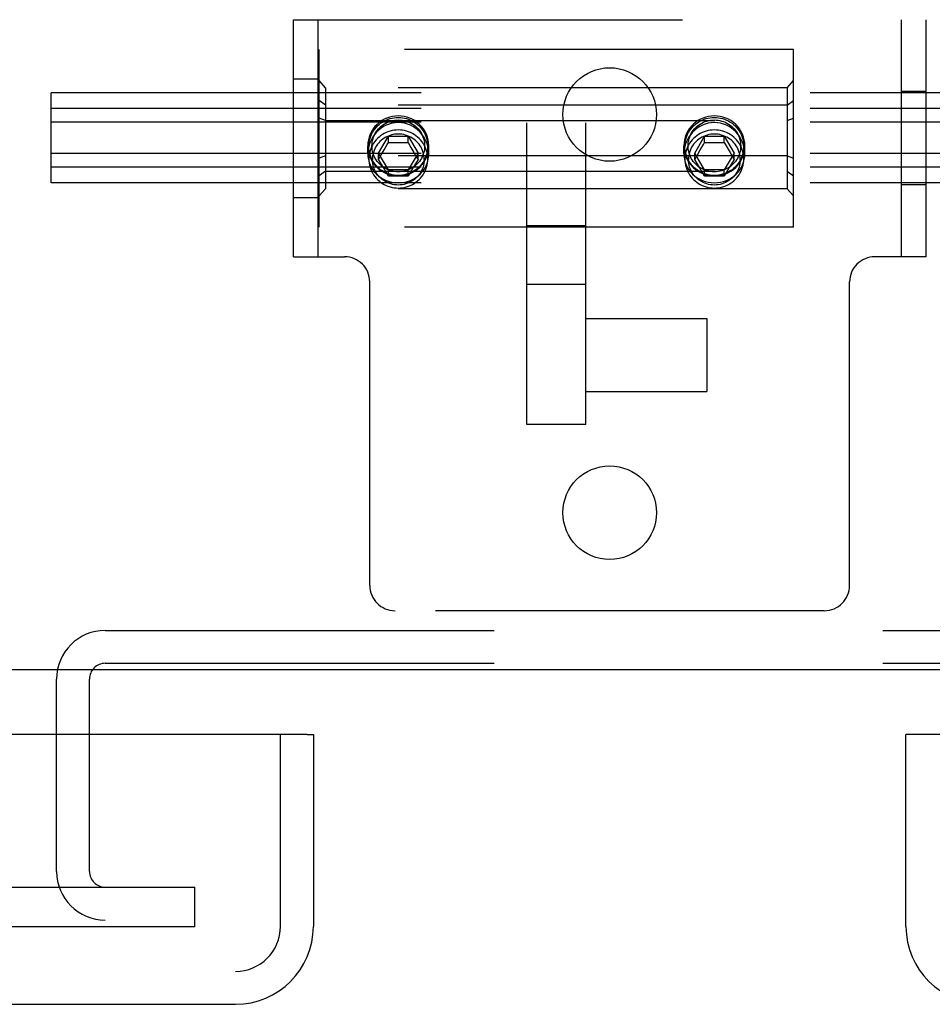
# Model space of a CAD drawing. Header units: inches. Extents: x 0 to 224, y 0 to 145.
# Tile 68 of 92: x 72.03 to 74.91, y 101.56 to 104.67. Entities that reach past the tile are written whole.
import ezdxf

# ---------------------------------------------------------------- set-up
doc = ezdxf.new("R2010")
doc.units = ezdxf.units.IN
doc.header["$LTSCALE"] = 12.302632
doc.header["$MEASUREMENT"] = 0
doc.linetypes.add('HIDDEN', pattern=[0.2, 0.1, -0.1])
doc.layers.get('0').update_dxf_attribs({"linetype": 'CONTINUOUS'})
for name, color, linetype in [('DEFAULT_2', 8, 'HIDDEN'), ('DOOR_2_ASSEMBLY', 7, 'CONTINUOUS'), ('DOOR_3_ASSEMBLY', 7, 'CONTINUOUS')]:
    doc.layers.add(name, color=color, linetype=linetype)

msp = doc.modelspace()

# ---------------------------------------------------------------- linework, layer by layer
at = {"color": 7, "linetype": 'Continuous'}
msp.add_line((153.0814, 102.6148), (35.7064, 102.6148), dxfattribs=at)
at = {"layer": 'DEFAULT_2', "color": 8, "linetype": 'HIDDEN'}
for p, q in [((72.8939, 103.9223), (72.8939, 104.6723)), ((72.8939, 104.6723), (74.8939, 104.6723)), ((72.9719, 103.9223), (72.9719, 104.6723)), ((74.8159, 104.6723), (74.8159, 103.9223)), ((74.8939, 104.6723), (74.8939, 103.9223)), ((72.9751, 104.0163), (72.9751, 104.5783)), ((74.4751, 104.5783), (72.9751, 104.5783)), ((74.4751, 104.0163), (74.4751, 104.5783)), ((72.8939, 104.4848), (72.9719, 104.4848)), ((72.9951, 104.457), (72.9751, 104.4798)), ((74.4551, 104.457), (74.4751, 104.4798)), ((72.1269, 104.1561), (72.1269, 104.4404)), ((115.1269, 104.4404), (72.1269, 104.4404)), ((72.9951, 104.457), (72.9951, 104.1375)), ((74.4551, 104.457), (72.9951, 104.457)), ((74.4551, 104.457), (74.4551, 104.1375)), ((74.8939, 104.4453), (74.8159, 104.4453)), ((72.9951, 104.4016), (72.9751, 104.4164)), ((74.4551, 104.4016), (72.9951, 104.4016)), ((74.4551, 104.4016), (74.4751, 104.4164)), ((115.1269, 104.391), (72.1269, 104.391)), ((115.1269, 104.3476), (72.1269, 104.3476)), ((72.9951, 104.3528), (72.9751, 104.3607)), ((72.9951, 104.3528), (74.4551, 104.3528)), ((73.6314, 103.391), (73.6314, 104.3461)), ((73.8189, 103.391), (73.8189, 104.3461)), ((74.4551, 104.3528), (74.4751, 104.3607)), ((73.1628, 104.2503), (73.194, 104.3035)), ((73.1805, 104.2605), (73.1902, 104.277)), ((73.1902, 104.277), (73.194, 104.2833)), ((73.194, 104.2833), (73.194, 104.3035)), ((73.194, 104.3035), (73.2563, 104.3035)), ((73.194, 104.2833), (73.2056, 104.2834)), ((73.2056, 104.2834), (73.2173, 104.2834)), ((73.2173, 104.2834), (73.2291, 104.2834)), ((73.2291, 104.2834), (73.2408, 104.2834)), ((73.2563, 104.2833), (73.2563, 104.3035)), ((73.2563, 104.3035), (73.2875, 104.2503)), ((73.2563, 104.2833), (73.2652, 104.2682)), ((74.1628, 104.2503), (74.194, 104.3035)), ((74.1805, 104.2605), (74.1902, 104.277)), ((74.1902, 104.277), (74.194, 104.2833)), ((74.194, 104.2833), (74.194, 104.3035)), ((74.194, 104.3035), (74.2563, 104.3035)), ((74.194, 104.2833), (74.2056, 104.2834)), ((74.2056, 104.2834), (74.2173, 104.2834)), ((74.2173, 104.2834), (74.2291, 104.2834)), ((74.2291, 104.2834), (74.2408, 104.2834)), ((74.2563, 104.2833), (74.2563, 104.3035)), ((74.2563, 104.3035), (74.2875, 104.2503)), ((74.2563, 104.2833), (74.2652, 104.2682)), ((115.1269, 104.2489), (72.1269, 104.2489)), ((73.1286, 104.2485), (73.1286, 104.2729)), ((73.1319, 104.2315), (73.1319, 104.2711)), ((73.1628, 104.2301), (73.1628, 104.2503)), ((73.194, 104.1971), (73.1628, 104.2503)), ((73.1628, 104.2301), (73.1713, 104.2448)), ((73.1713, 104.2448), (73.1805, 104.2605)), ((73.2875, 104.2503), (73.2563, 104.1971)), ((73.2652, 104.2682), (73.2747, 104.2521)), ((73.2747, 104.2521), (73.2832, 104.2375)), ((73.2875, 104.2301), (73.2875, 104.2503)), ((73.3184, 104.2315), (73.3184, 104.2711)), ((73.3216, 104.2485), (73.3216, 104.2729)), ((74.1286, 104.2485), (74.1286, 104.2729)), ((74.1319, 104.2315), (74.1319, 104.2711)), ((74.1628, 104.2301), (74.1628, 104.2503)), ((74.194, 104.1971), (74.1628, 104.2503)), ((74.1628, 104.2301), (74.1713, 104.2448)), ((74.1713, 104.2448), (74.1805, 104.2605)), ((74.2875, 104.2503), (74.2563, 104.1971)), ((74.2652, 104.2682), (74.2747, 104.2521)), ((74.2747, 104.2521), (74.2832, 104.2375)), ((74.2875, 104.2301), (74.2875, 104.2503)), ((74.3184, 104.2315), (74.3184, 104.2711)), ((74.3216, 104.2485), (74.3216, 104.2729)), ((72.9951, 104.2418), (72.9751, 104.2339)), ((74.4551, 104.2418), (72.9951, 104.2418)), ((73.1779, 104.2045), (73.1628, 104.2301)), ((73.2875, 104.2301), (73.2724, 104.2045)), ((73.2832, 104.2375), (73.2875, 104.2301)), ((74.1779, 104.2045), (74.1628, 104.2301)), ((74.2875, 104.2301), (74.2724, 104.2045)), ((74.2832, 104.2375), (74.2875, 104.2301)), ((74.4551, 104.2418), (74.4751, 104.2339)), ((115.1269, 104.2055), (72.1269, 104.2055)), ((72.9951, 104.193), (72.9751, 104.1781)), ((72.9951, 104.193), (74.4551, 104.193)), ((73.194, 104.177), (73.1779, 104.2045)), ((73.194, 104.177), (73.194, 104.1971)), ((73.2563, 104.1971), (73.194, 104.1971)), ((73.2724, 104.2045), (73.2563, 104.177)), ((73.2563, 104.177), (73.2563, 104.1971)), ((74.194, 104.177), (74.1779, 104.2045)), ((74.194, 104.177), (74.194, 104.1971)), ((74.2563, 104.1971), (74.194, 104.1971)), ((74.2724, 104.2045), (74.2563, 104.177)), ((74.2563, 104.177), (74.2563, 104.1971)), ((74.4551, 104.193), (74.4751, 104.1781)), ((115.1269, 104.1561), (72.1269, 104.1561)), ((73.2134, 104.1771), (73.194, 104.177)), ((73.2291, 104.1771), (73.2134, 104.1771)), ((73.2485, 104.177), (73.2291, 104.1771)), ((73.2563, 104.177), (73.2485, 104.177)), ((74.2134, 104.1771), (74.194, 104.177)), ((74.2291, 104.1771), (74.2134, 104.1771)), ((74.2485, 104.177), (74.2291, 104.1771)), ((74.2563, 104.177), (74.2485, 104.177)), ((72.9951, 104.1375), (72.9751, 104.1148)), ((74.4551, 104.1375), (72.9951, 104.1375)), ((74.4551, 104.1375), (74.4751, 104.1148)), ((74.8939, 104.1493), (74.8159, 104.1493)), ((72.8939, 104.1098), (72.9719, 104.1098)), ((74.4751, 104.0163), (72.9751, 104.0163)), ((73.8189, 104.0205), (73.6314, 104.0205)), ((72.8939, 103.9223), (73.0549, 103.9223)), ((74.8939, 103.9223), (74.7329, 103.9223)), ((73.1349, 102.8823), (73.1349, 103.8423)), ((74.6529, 102.8823), (74.6529, 103.8423)), ((73.8189, 103.8344), (73.6314, 103.8344)), ((73.8189, 103.7265), (74.2009, 103.7265)), ((74.2009, 103.7265), (74.2009, 103.4955)), ((73.8189, 103.4955), (74.2009, 103.4955)), ((73.8189, 103.391), (73.6314, 103.391)), ((74.5729, 102.8023), (73.2149, 102.8023)), ((72.2979, 102.7398), (75.4899, 102.7398)), ((72.2979, 102.6358), (75.4899, 102.6358)), ((72.1439, 101.9773), (72.1439, 102.5858)), ((72.2479, 101.9773), (72.2479, 102.5858)), ((37.3001, 101.9273), (72.5814, 101.9273)), ((72.5814, 101.8023), (72.5814, 101.9273)), ((72.5814, 101.8023), (37.3001, 101.8023))]:
    msp.add_line(p, q, dxfattribs=at)
for points in [[(73.1729, 104.3528), (73.165, 104.3472), (73.1578, 104.341), (73.1513, 104.334), (73.1454, 104.3265), (73.1404, 104.3184), (73.1362, 104.3098), (73.1329, 104.3009), (73.1305, 104.2917), (73.1291, 104.2823), (73.1286, 104.2729)], [(73.2251, 104.3465), (73.2152, 104.3459), (73.2055, 104.3444), (73.1961, 104.3418), (73.1871, 104.3383), (73.1786, 104.334), (73.1707, 104.3289), (73.1632, 104.3231), (73.1564, 104.3166), (73.1502, 104.3095), (73.1447, 104.3019), (73.1399, 104.2937), (73.1359, 104.2852), (73.1328, 104.2763), (73.1305, 104.2671), (73.1291, 104.2578), (73.1286, 104.2485)], [(73.1319, 104.2711), (73.1321, 104.2777), (73.1328, 104.2842), (73.134, 104.2907), (73.1357, 104.297), (73.1378, 104.3033), (73.1403, 104.3093), (73.1433, 104.3152), (73.1467, 104.3208), (73.1505, 104.3262), (73.1547, 104.3313), (73.1592, 104.3361), (73.1641, 104.3406), (73.1693, 104.3447), (73.1748, 104.3484), (73.1805, 104.3518), (73.1865, 104.3547), (73.1927, 104.3572), (73.199, 104.3593), (73.2054, 104.3609), (73.2119, 104.362), (73.2185, 104.3627), (73.2251, 104.363)], [(73.2251, 104.1909), (73.2192, 104.1911), (73.2134, 104.1917), (73.2075, 104.1927), (73.2018, 104.1942), (73.1961, 104.196), (73.1906, 104.1983), (73.1853, 104.2009), (73.1802, 104.2039), (73.1753, 104.2072), (73.1707, 104.2109), (73.1663, 104.2149), (73.1623, 104.2191), (73.1585, 104.2237), (73.1551, 104.2285), (73.1521, 104.2335), (73.1494, 104.2388), (73.1471, 104.2442), (73.1453, 104.2497), (73.1438, 104.2554), (73.1427, 104.2612), (73.1421, 104.267), (73.1419, 104.2729), (73.1421, 104.2787), (73.1427, 104.2846), (73.1438, 104.2903), (73.1453, 104.296), (73.1471, 104.3015), (73.1494, 104.307), (73.1521, 104.3122), (73.1551, 104.3172), (73.1585, 104.322), (73.1623, 104.3266), (73.1663, 104.3309), (73.1707, 104.3349), (73.1753, 104.3385), (73.1802, 104.3419), (73.1853, 104.3449), (73.1906, 104.3475), (73.1961, 104.3497), (73.2018, 104.3516), (73.2075, 104.353), (73.2134, 104.354), (73.2192, 104.3546), (73.2251, 104.3549)], [(73.2251, 104.3679), (73.2159, 104.3675), (73.2068, 104.3662), (73.1979, 104.364), (73.1892, 104.3611), (73.1809, 104.3573), (73.1729, 104.3528)], [(73.2774, 104.3528), (73.2694, 104.3573), (73.2611, 104.3611), (73.2524, 104.364), (73.2435, 104.3662), (73.2344, 104.3675), (73.2251, 104.3679)], [(73.2251, 104.363), (73.2317, 104.3627), (73.2383, 104.362), (73.2448, 104.3609), (73.2513, 104.3593), (73.2576, 104.3572), (73.2638, 104.3547), (73.2697, 104.3518), (73.2755, 104.3484), (73.2809, 104.3447), (73.2861, 104.3406), (73.291, 104.3361), (73.2956, 104.3313), (73.2997, 104.3262), (73.3035, 104.3208), (73.3069, 104.3152), (73.3099, 104.3093), (73.3125, 104.3033), (73.3146, 104.297), (73.3162, 104.2907), (73.3174, 104.2842), (73.3181, 104.2777), (73.3184, 104.2711)], [(73.2251, 104.3549), (73.231, 104.3546), (73.2369, 104.354), (73.2427, 104.353), (73.2485, 104.3516), (73.2541, 104.3497), (73.2596, 104.3475), (73.2649, 104.3449), (73.2701, 104.3419), (73.275, 104.3385), (73.2796, 104.3349), (73.2839, 104.3309), (73.288, 104.3266), (73.2917, 104.322), (73.2951, 104.3172), (73.2982, 104.3122), (73.3008, 104.307), (73.3031, 104.3015), (73.305, 104.296), (73.3065, 104.2903), (73.3075, 104.2846), (73.3082, 104.2787), (73.3084, 104.2729), (73.3082, 104.267), (73.3075, 104.2612), (73.3065, 104.2554), (73.305, 104.2497), (73.3031, 104.2442), (73.3008, 104.2388), (73.2982, 104.2335), (73.2951, 104.2285), (73.2917, 104.2237), (73.288, 104.2191), (73.2839, 104.2149), (73.2796, 104.2109), (73.275, 104.2072), (73.2701, 104.2039), (73.2649, 104.2009), (73.2596, 104.1983), (73.2541, 104.196), (73.2485, 104.1942), (73.2427, 104.1927), (73.2369, 104.1917), (73.231, 104.1911), (73.2251, 104.1909)], [(73.3216, 104.2485), (73.3212, 104.2578), (73.3198, 104.2671), (73.3175, 104.2762), (73.3143, 104.2851), (73.3103, 104.2937), (73.3056, 104.3019), (73.3, 104.3095), (73.2938, 104.3167), (73.287, 104.3231), (73.2796, 104.3289), (73.2716, 104.334), (73.2632, 104.3383), (73.2542, 104.3418), (73.2448, 104.3444), (73.2351, 104.3459), (73.2251, 104.3465)], [(73.3216, 104.2729), (73.3211, 104.2823), (73.3197, 104.2917), (73.3173, 104.3009), (73.314, 104.3098), (73.3098, 104.3184), (73.3048, 104.3265), (73.299, 104.334), (73.2925, 104.341), (73.2853, 104.3472), (73.2774, 104.3528)], [(74.1729, 104.3528), (74.165, 104.3472), (74.1578, 104.341), (74.1513, 104.334), (74.1454, 104.3265), (74.1404, 104.3184), (74.1362, 104.3098), (74.1329, 104.3009), (74.1305, 104.2917), (74.1291, 104.2823), (74.1286, 104.2729)], [(74.2251, 104.3465), (74.2152, 104.3459), (74.2055, 104.3444), (74.1961, 104.3418), (74.1871, 104.3383), (74.1786, 104.334), (74.1707, 104.3289), (74.1632, 104.3231), (74.1564, 104.3166), (74.1502, 104.3095), (74.1447, 104.3019), (74.1399, 104.2937), (74.1359, 104.2852), (74.1328, 104.2763), (74.1305, 104.2671), (74.1291, 104.2578), (74.1286, 104.2485)], [(74.1319, 104.2711), (74.1321, 104.2777), (74.1328, 104.2842), (74.134, 104.2907), (74.1357, 104.297), (74.1378, 104.3033), (74.1403, 104.3093), (74.1433, 104.3152), (74.1467, 104.3208), (74.1505, 104.3262), (74.1547, 104.3313), (74.1592, 104.3361), (74.1641, 104.3406), (74.1693, 104.3447), (74.1748, 104.3484), (74.1805, 104.3518), (74.1865, 104.3547), (74.1927, 104.3572), (74.199, 104.3593), (74.2054, 104.3609), (74.2119, 104.362), (74.2185, 104.3627), (74.2251, 104.363)], [(74.2251, 104.1909), (74.2192, 104.1911), (74.2134, 104.1917), (74.2075, 104.1927), (74.2018, 104.1942), (74.1961, 104.196), (74.1906, 104.1983), (74.1853, 104.2009), (74.1802, 104.2039), (74.1753, 104.2072), (74.1707, 104.2109), (74.1663, 104.2149), (74.1623, 104.2191), (74.1585, 104.2237), (74.1551, 104.2285), (74.1521, 104.2335), (74.1494, 104.2388), (74.1471, 104.2442), (74.1453, 104.2497), (74.1438, 104.2554), (74.1427, 104.2612), (74.1421, 104.267), (74.1419, 104.2729), (74.1421, 104.2787), (74.1427, 104.2846), (74.1438, 104.2903), (74.1453, 104.296), (74.1471, 104.3015), (74.1494, 104.307), (74.1521, 104.3122), (74.1551, 104.3172), (74.1585, 104.322), (74.1623, 104.3266), (74.1663, 104.3309), (74.1707, 104.3349), (74.1753, 104.3385), (74.1802, 104.3419), (74.1853, 104.3449), (74.1906, 104.3475), (74.1961, 104.3497), (74.2018, 104.3516), (74.2075, 104.353), (74.2134, 104.354), (74.2192, 104.3546), (74.2251, 104.3549)], [(74.2251, 104.3679), (74.2159, 104.3675), (74.2068, 104.3662), (74.1979, 104.364), (74.1892, 104.3611), (74.1809, 104.3573), (74.1729, 104.3528)], [(74.2774, 104.3528), (74.2694, 104.3573), (74.2611, 104.3611), (74.2524, 104.364), (74.2435, 104.3662), (74.2344, 104.3675), (74.2251, 104.3679)], [(74.2251, 104.363), (74.2317, 104.3627), (74.2383, 104.362), (74.2448, 104.3609), (74.2513, 104.3593), (74.2576, 104.3572), (74.2638, 104.3547), (74.2697, 104.3518), (74.2755, 104.3484), (74.2809, 104.3447), (74.2861, 104.3406), (74.291, 104.3361), (74.2956, 104.3313), (74.2997, 104.3262), (74.3035, 104.3208), (74.3069, 104.3152), (74.3099, 104.3093), (74.3125, 104.3033), (74.3146, 104.297), (74.3162, 104.2907), (74.3174, 104.2842), (74.3181, 104.2777), (74.3184, 104.2711)], [(74.2251, 104.3549), (74.231, 104.3546), (74.2369, 104.354), (74.2427, 104.353), (74.2485, 104.3516), (74.2541, 104.3497), (74.2596, 104.3475), (74.2649, 104.3449), (74.2701, 104.3419), (74.275, 104.3385), (74.2796, 104.3349), (74.2839, 104.3309), (74.288, 104.3266), (74.2917, 104.322), (74.2951, 104.3172), (74.2982, 104.3122), (74.3008, 104.307), (74.3031, 104.3015), (74.305, 104.296), (74.3065, 104.2903), (74.3075, 104.2846), (74.3082, 104.2787), (74.3084, 104.2729), (74.3082, 104.267), (74.3075, 104.2612), (74.3065, 104.2554), (74.305, 104.2497), (74.3031, 104.2442), (74.3008, 104.2388), (74.2982, 104.2335), (74.2951, 104.2285), (74.2917, 104.2237), (74.288, 104.2191), (74.2839, 104.2149), (74.2796, 104.2109), (74.275, 104.2072), (74.2701, 104.2039), (74.2649, 104.2009), (74.2596, 104.1983), (74.2541, 104.196), (74.2485, 104.1942), (74.2427, 104.1927), (74.2369, 104.1917), (74.231, 104.1911), (74.2251, 104.1909)], [(74.3216, 104.2485), (74.3212, 104.2578), (74.3198, 104.2671), (74.3175, 104.2762), (74.3143, 104.2851), (74.3103, 104.2937), (74.3056, 104.3019), (74.3, 104.3095), (74.2938, 104.3167), (74.287, 104.3231), (74.2796, 104.3289), (74.2716, 104.334), (74.2632, 104.3383), (74.2542, 104.3418), (74.2448, 104.3444), (74.2351, 104.3459), (74.2251, 104.3465)], [(74.3216, 104.2729), (74.3211, 104.2823), (74.3197, 104.2917), (74.3173, 104.3009), (74.314, 104.3098), (74.3098, 104.3184), (74.3048, 104.3265), (74.299, 104.334), (74.2925, 104.341), (74.2853, 104.3472), (74.2774, 104.3528)], [(73.2251, 104.3233), (73.2185, 104.3231), (73.2119, 104.3224), (73.2053, 104.3212), (73.1989, 104.3196), (73.1925, 104.3175), (73.1864, 104.315), (73.1804, 104.3121), (73.1747, 104.3087), (73.1692, 104.305), (73.1641, 104.3009), (73.1592, 104.2964), (73.1547, 104.2916), (73.1505, 104.2865), (73.1467, 104.2811), (73.1433, 104.2755), (73.1403, 104.2696), (73.1378, 104.2635), (73.1357, 104.2573), (73.134, 104.251), (73.1328, 104.2445), (73.1321, 104.238), (73.1319, 104.2315)], [(73.2251, 104.3104), (73.2193, 104.3102), (73.2135, 104.3096), (73.2077, 104.3086), (73.202, 104.3072), (73.1965, 104.3053), (73.1911, 104.3031), (73.1859, 104.3006), (73.1808, 104.2976), (73.176, 104.2943), (73.1715, 104.2907), (73.1672, 104.2868), (73.1632, 104.2826), (73.1595, 104.2781), (73.1562, 104.2734), (73.1532, 104.2684), (73.1506, 104.2633), (73.1484, 104.2579), (73.1465, 104.2525), (73.1451, 104.2469), (73.144, 104.2412), (73.1434, 104.2355), (73.1432, 104.2297)], [(73.3184, 104.2315), (73.3181, 104.238), (73.3174, 104.2445), (73.3162, 104.251), (73.3146, 104.2573), (73.3125, 104.2635), (73.31, 104.2696), (73.307, 104.2755), (73.3036, 104.2811), (73.2998, 104.2865), (73.2956, 104.2916), (73.2911, 104.2964), (73.2862, 104.3009), (73.281, 104.305), (73.2755, 104.3087), (73.2698, 104.3121), (73.2639, 104.315), (73.2577, 104.3175), (73.2514, 104.3196), (73.2449, 104.3212), (73.2384, 104.3224), (73.2318, 104.3231), (73.2251, 104.3233)], [(73.3071, 104.2297), (73.3069, 104.2355), (73.3062, 104.2412), (73.3052, 104.2469), (73.3037, 104.2525), (73.3019, 104.2579), (73.2997, 104.2633), (73.297, 104.2684), (73.2941, 104.2734), (73.2907, 104.2781), (73.2871, 104.2826), (73.2831, 104.2868), (73.2788, 104.2907), (73.2742, 104.2943), (73.2694, 104.2976), (73.2644, 104.3006), (73.2592, 104.3031), (73.2538, 104.3053), (73.2482, 104.3072), (73.2425, 104.3086), (73.2368, 104.3096), (73.231, 104.3102), (73.2251, 104.3104)], [(74.2251, 104.3233), (74.2185, 104.3231), (74.2119, 104.3224), (74.2053, 104.3212), (74.1989, 104.3196), (74.1925, 104.3175), (74.1864, 104.315), (74.1804, 104.3121), (74.1747, 104.3087), (74.1692, 104.305), (74.1641, 104.3009), (74.1592, 104.2964), (74.1547, 104.2916), (74.1505, 104.2865), (74.1467, 104.2811), (74.1433, 104.2755), (74.1403, 104.2696), (74.1378, 104.2635), (74.1357, 104.2573), (74.134, 104.251), (74.1328, 104.2445), (74.1321, 104.238), (74.1319, 104.2315)], [(74.2251, 104.3104), (74.2193, 104.3102), (74.2135, 104.3096), (74.2077, 104.3086), (74.202, 104.3072), (74.1965, 104.3053), (74.1911, 104.3031), (74.1859, 104.3006), (74.1808, 104.2976), (74.176, 104.2943), (74.1715, 104.2907), (74.1672, 104.2868), (74.1632, 104.2826), (74.1595, 104.2781), (74.1562, 104.2734), (74.1532, 104.2684), (74.1506, 104.2633), (74.1484, 104.2579), (74.1465, 104.2525), (74.1451, 104.2469), (74.144, 104.2412), (74.1434, 104.2355), (74.1432, 104.2297)], [(74.3184, 104.2315), (74.3181, 104.238), (74.3174, 104.2445), (74.3162, 104.251), (74.3146, 104.2573), (74.3125, 104.2635), (74.31, 104.2696), (74.307, 104.2755), (74.3036, 104.2811), (74.2998, 104.2865), (74.2956, 104.2916), (74.2911, 104.2964), (74.2862, 104.3009), (74.281, 104.305), (74.2755, 104.3087), (74.2698, 104.3121), (74.2639, 104.315), (74.2577, 104.3175), (74.2514, 104.3196), (74.2449, 104.3212), (74.2384, 104.3224), (74.2318, 104.3231), (74.2251, 104.3233)], [(74.3071, 104.2297), (74.3069, 104.2355), (74.3062, 104.2412), (74.3052, 104.2469), (74.3037, 104.2525), (74.3019, 104.2579), (74.2997, 104.2633), (74.297, 104.2684), (74.2941, 104.2734), (74.2907, 104.2781), (74.2871, 104.2826), (74.2831, 104.2868), (74.2788, 104.2907), (74.2742, 104.2943), (74.2694, 104.2976), (74.2644, 104.3006), (74.2592, 104.3031), (74.2538, 104.3053), (74.2482, 104.3072), (74.2425, 104.3086), (74.2368, 104.3096), (74.231, 104.3102), (74.2251, 104.3104)], [(73.2408, 104.2834), (73.2524, 104.2833), (73.2563, 104.2833)], [(74.2408, 104.2834), (74.2524, 104.2833), (74.2563, 104.2833)], [(73.1286, 104.2729), (73.1291, 104.2634), (73.1305, 104.254), (73.1329, 104.2448), (73.1362, 104.2359), (73.1404, 104.2274), (73.1454, 104.2193), (73.1513, 104.2117), (73.1578, 104.2048), (73.165, 104.1985), (73.1729, 104.193)], [(73.1286, 104.2485), (73.1291, 104.2392), (73.1305, 104.2301), (73.1328, 104.2212), (73.1359, 104.2127), (73.1399, 104.2046), (73.1447, 104.1969), (73.1502, 104.1898), (73.1564, 104.1832), (73.1632, 104.1773), (73.1706, 104.172), (73.1786, 104.1675), (73.1871, 104.1636), (73.1961, 104.1605), (73.2055, 104.1583), (73.2152, 104.1569), (73.2251, 104.1564)], [(73.2251, 104.1793), (73.2185, 104.1795), (73.2119, 104.1802), (73.2054, 104.1814), (73.199, 104.183), (73.1927, 104.185), (73.1865, 104.1876), (73.1805, 104.1905), (73.1748, 104.1938), (73.1693, 104.1976), (73.1641, 104.2017), (73.1592, 104.2061), (73.1547, 104.2109), (73.1505, 104.2161), (73.1467, 104.2214), (73.1433, 104.2271), (73.1403, 104.2329), (73.1378, 104.239), (73.1357, 104.2452), (73.134, 104.2516), (73.1328, 104.2581), (73.1321, 104.2646), (73.1319, 104.2711)], [(73.3184, 104.2711), (73.3181, 104.2646), (73.3174, 104.2581), (73.3162, 104.2516), (73.3146, 104.2452), (73.3125, 104.239), (73.3099, 104.2329), (73.3069, 104.2271), (73.3035, 104.2214), (73.2997, 104.2161), (73.2956, 104.2109), (73.291, 104.2061), (73.2861, 104.2017), (73.2809, 104.1976), (73.2755, 104.1938), (73.2697, 104.1905), (73.2638, 104.1876), (73.2576, 104.185), (73.2513, 104.183), (73.2448, 104.1814), (73.2383, 104.1802), (73.2317, 104.1795), (73.2251, 104.1793)], [(73.2251, 104.1564), (73.2351, 104.1569), (73.2448, 104.1583), (73.2542, 104.1605), (73.2632, 104.1636), (73.2717, 104.1675), (73.2796, 104.172), (73.287, 104.1773), (73.2939, 104.1832), (73.3001, 104.1898), (73.3056, 104.1969), (73.3104, 104.2046), (73.3143, 104.2127), (73.3175, 104.2212), (73.3198, 104.2301), (73.3212, 104.2392), (73.3216, 104.2485)], [(73.2774, 104.193), (73.2853, 104.1985), (73.2925, 104.2048), (73.299, 104.2117), (73.3048, 104.2193), (73.3098, 104.2274), (73.314, 104.2359), (73.3173, 104.2448), (73.3197, 104.254), (73.3211, 104.2634), (73.3216, 104.2729)], [(74.1286, 104.2729), (74.1291, 104.2634), (74.1305, 104.254), (74.1329, 104.2448), (74.1362, 104.2359), (74.1404, 104.2274), (74.1454, 104.2193), (74.1513, 104.2117), (74.1578, 104.2048), (74.165, 104.1985), (74.1729, 104.193)], [(74.1286, 104.2485), (74.1291, 104.2392), (74.1305, 104.2301), (74.1328, 104.2212), (74.1359, 104.2127), (74.1399, 104.2046), (74.1447, 104.1969), (74.1502, 104.1898), (74.1564, 104.1832), (74.1632, 104.1773), (74.1706, 104.172), (74.1786, 104.1675), (74.1871, 104.1636), (74.1961, 104.1605), (74.2055, 104.1583), (74.2152, 104.1569), (74.2251, 104.1564)], [(74.2251, 104.1793), (74.2185, 104.1795), (74.2119, 104.1802), (74.2054, 104.1814), (74.199, 104.183), (74.1927, 104.185), (74.1865, 104.1876), (74.1805, 104.1905), (74.1748, 104.1938), (74.1693, 104.1976), (74.1641, 104.2017), (74.1592, 104.2061), (74.1547, 104.2109), (74.1505, 104.2161), (74.1467, 104.2214), (74.1433, 104.2271), (74.1403, 104.2329), (74.1378, 104.239), (74.1357, 104.2452), (74.134, 104.2516), (74.1328, 104.2581), (74.1321, 104.2646), (74.1319, 104.2711)], [(74.3184, 104.2711), (74.3181, 104.2646), (74.3174, 104.2581), (74.3162, 104.2516), (74.3146, 104.2452), (74.3125, 104.239), (74.3099, 104.2329), (74.3069, 104.2271), (74.3035, 104.2214), (74.2997, 104.2161), (74.2956, 104.2109), (74.291, 104.2061), (74.2861, 104.2017), (74.2809, 104.1976), (74.2755, 104.1938), (74.2697, 104.1905), (74.2638, 104.1876), (74.2576, 104.185), (74.2513, 104.183), (74.2448, 104.1814), (74.2383, 104.1802), (74.2317, 104.1795), (74.2251, 104.1793)], [(74.2251, 104.1564), (74.2351, 104.1569), (74.2448, 104.1583), (74.2542, 104.1605), (74.2632, 104.1636), (74.2717, 104.1675), (74.2796, 104.172), (74.287, 104.1773), (74.2939, 104.1832), (74.3001, 104.1898), (74.3056, 104.1969), (74.3104, 104.2046), (74.3143, 104.2127), (74.3175, 104.2212), (74.3198, 104.2301), (74.3212, 104.2392), (74.3216, 104.2485)], [(74.2774, 104.193), (74.2853, 104.1985), (74.2925, 104.2048), (74.299, 104.2117), (74.3048, 104.2193), (74.3098, 104.2274), (74.314, 104.2359), (74.3173, 104.2448), (74.3197, 104.254), (74.3211, 104.2634), (74.3216, 104.2729)], [(73.1319, 104.2315), (73.1321, 104.2249), (73.1328, 104.2184), (73.134, 104.2119), (73.1357, 104.2056), (73.1378, 104.1994), (73.1403, 104.1933), (73.1433, 104.1874), (73.1467, 104.1818), (73.1505, 104.1764), (73.1547, 104.1713), (73.1592, 104.1665), (73.1641, 104.1621), (73.1692, 104.1579), (73.1747, 104.1542), (73.1804, 104.1509), (73.1864, 104.1479), (73.1925, 104.1454), (73.1989, 104.1433), (73.2053, 104.1417), (73.2119, 104.1406), (73.2185, 104.1399), (73.2251, 104.1396)], [(73.3071, 104.2297), (73.3068, 104.2237), (73.3062, 104.2177), (73.305, 104.2118), (73.3034, 104.206), (73.3014, 104.2003), (73.299, 104.1947), (73.2961, 104.1894), (73.2928, 104.1843), (73.2892, 104.1794), (73.2852, 104.1749), (73.2809, 104.1706), (73.2762, 104.1666), (73.2713, 104.1631), (73.2661, 104.1599), (73.2607, 104.157), (73.2551, 104.1546), (73.2493, 104.1526), (73.2434, 104.1511), (73.2373, 104.1499), (73.2313, 104.1493), (73.2251, 104.149), (73.219, 104.1493), (73.2129, 104.1499), (73.2069, 104.1511), (73.201, 104.1526), (73.1952, 104.1546), (73.1896, 104.157), (73.1842, 104.1599), (73.179, 104.1631), (73.174, 104.1666), (73.1694, 104.1706), (73.1651, 104.1749), (73.1611, 104.1794), (73.1574, 104.1843), (73.1542, 104.1894), (73.1513, 104.1947), (73.1489, 104.2003), (73.1468, 104.206), (73.1452, 104.2118), (73.1441, 104.2177), (73.1434, 104.2237), (73.1432, 104.2297)], [(73.2251, 104.1396), (73.2318, 104.1399), (73.2384, 104.1406), (73.2449, 104.1417), (73.2514, 104.1433), (73.2577, 104.1454), (73.2639, 104.1479), (73.2698, 104.1509), (73.2755, 104.1542), (73.281, 104.1579), (73.2862, 104.1621), (73.2911, 104.1665), (73.2956, 104.1713), (73.2998, 104.1764), (73.3036, 104.1818), (73.307, 104.1874), (73.31, 104.1933), (73.3125, 104.1994), (73.3146, 104.2056), (73.3162, 104.2119), (73.3174, 104.2184), (73.3181, 104.2249), (73.3184, 104.2315)], [(74.1319, 104.2315), (74.1321, 104.2249), (74.1328, 104.2184), (74.134, 104.2119), (74.1357, 104.2056), (74.1378, 104.1994), (74.1403, 104.1933), (74.1433, 104.1874), (74.1467, 104.1818), (74.1505, 104.1764), (74.1547, 104.1713), (74.1592, 104.1665), (74.1641, 104.1621), (74.1692, 104.1579), (74.1747, 104.1542), (74.1804, 104.1509), (74.1864, 104.1479), (74.1925, 104.1454), (74.1989, 104.1433), (74.2053, 104.1417), (74.2119, 104.1406), (74.2185, 104.1399), (74.2251, 104.1396)], [(74.3071, 104.2297), (74.3068, 104.2237), (74.3062, 104.2177), (74.305, 104.2118), (74.3034, 104.206), (74.3014, 104.2003), (74.299, 104.1947), (74.2961, 104.1894), (74.2928, 104.1843), (74.2892, 104.1794), (74.2852, 104.1749), (74.2809, 104.1706), (74.2762, 104.1666), (74.2713, 104.1631), (74.2661, 104.1599), (74.2607, 104.157), (74.2551, 104.1546), (74.2493, 104.1526), (74.2434, 104.1511), (74.2373, 104.1499), (74.2313, 104.1493), (74.2251, 104.149), (74.219, 104.1493), (74.2129, 104.1499), (74.2069, 104.1511), (74.201, 104.1526), (74.1952, 104.1546), (74.1896, 104.157), (74.1842, 104.1599), (74.179, 104.1631), (74.174, 104.1666), (74.1694, 104.1706), (74.1651, 104.1749), (74.1611, 104.1794), (74.1574, 104.1843), (74.1542, 104.1894), (74.1513, 104.1947), (74.1489, 104.2003), (74.1468, 104.206), (74.1452, 104.2118), (74.1441, 104.2177), (74.1434, 104.2237), (74.1432, 104.2297)], [(74.2251, 104.1396), (74.2318, 104.1399), (74.2384, 104.1406), (74.2449, 104.1417), (74.2514, 104.1433), (74.2577, 104.1454), (74.2639, 104.1479), (74.2698, 104.1509), (74.2755, 104.1542), (74.281, 104.1579), (74.2862, 104.1621), (74.2911, 104.1665), (74.2956, 104.1713), (74.2998, 104.1764), (74.3036, 104.1818), (74.307, 104.1874), (74.31, 104.1933), (74.3125, 104.1994), (74.3146, 104.2056), (74.3162, 104.2119), (74.3174, 104.2184), (74.3181, 104.2249), (74.3184, 104.2315)], [(73.1729, 104.193), (73.1809, 104.1884), (73.1892, 104.1847), (73.1979, 104.1817), (73.2068, 104.1796), (73.2159, 104.1783), (73.2251, 104.1778)], [(73.2251, 104.1778), (73.2344, 104.1783), (73.2435, 104.1796), (73.2524, 104.1817), (73.2611, 104.1847), (73.2694, 104.1884), (73.2774, 104.193)], [(74.1729, 104.193), (74.1809, 104.1884), (74.1892, 104.1847), (74.1979, 104.1817), (74.2068, 104.1796), (74.2159, 104.1783), (74.2251, 104.1778)], [(74.2251, 104.1778), (74.2344, 104.1783), (74.2435, 104.1796), (74.2524, 104.1817), (74.2611, 104.1847), (74.2694, 104.1884), (74.2774, 104.193)]]:
    msp.add_lwpolyline(points, dxfattribs=at)
for centre in [(73.8939, 104.3723), (73.8939, 103.1123)]:
    msp.add_circle(centre, 0.148, dxfattribs=at)
for centre, radius, start, end in [((73.0549, 103.8423), 0.08, 0, 90), ((74.7329, 103.8423), 0.08, 90, 180), ((73.2149, 102.8823), 0.08, 180, 270), ((74.5729, 102.8823), 0.08, 270, 360), ((72.2979, 102.5858), 0.154, 90, 180), ((72.2979, 102.5858), 0.05, 90, 180), ((72.2979, 101.9773), 0.154, 180, 270), ((72.2979, 101.9773), 0.05, 180, 270)]:
    msp.add_arc(centre, radius, start, end, dxfattribs=at)
at = {"layer": 'DOOR_2_ASSEMBLY', "color": 3, "linetype": 'Continuous'}
for p, q in [((74.8314, 101.8033), (74.8314, 102.4108)), ((111.7489, 102.4108), (74.8514, 102.4108))]:
    msp.add_line(p, q, dxfattribs=at)
at = {"layer": 'DOOR_2_ASSEMBLY', "color": 7, "linetype": 'Continuous'}
msp.add_line((74.8514, 102.4108), (74.8314, 102.4108), dxfattribs=at)
at = {"layer": 'DOOR_2_ASSEMBLY', "color": 3, "linetype": 'Continuous'}
msp.add_arc((75.0779, 101.8033), 0.2465, 180, 270, dxfattribs=at)
at = {"layer": 'DOOR_3_ASSEMBLY', "color": 3, "linetype": 'Continuous'}
for p, q in [((72.9364, 102.4108), (36.0389, 102.4108)), ((72.9564, 102.4108), (72.9564, 101.8033)), ((36.2654, 101.5568), (72.7099, 101.5568))]:
    msp.add_line(p, q, dxfattribs=at)
at = {"layer": 'DOOR_3_ASSEMBLY', "color": 8, "linetype": 'HIDDEN'}
for p, q in [((72.8524, 101.8033), (72.8524, 102.4108)), ((36.2654, 101.6608), (72.7099, 101.6608))]:
    msp.add_line(p, q, dxfattribs=at)
at = {"layer": 'DOOR_3_ASSEMBLY', "color": 7, "linetype": 'Continuous'}
msp.add_line((72.9364, 102.4108), (72.9564, 102.4108), dxfattribs=at)
at = {"layer": 'DOOR_3_ASSEMBLY', "color": 3, "linetype": 'Continuous'}
msp.add_arc((72.7099, 101.8033), 0.2465, 270, 360, dxfattribs=at)
at = {"layer": 'DOOR_3_ASSEMBLY', "color": 8, "linetype": 'HIDDEN'}
msp.add_arc((72.7099, 101.8033), 0.1425, 270, 360, dxfattribs=at)

doc.saveas('drawing.dxf')
